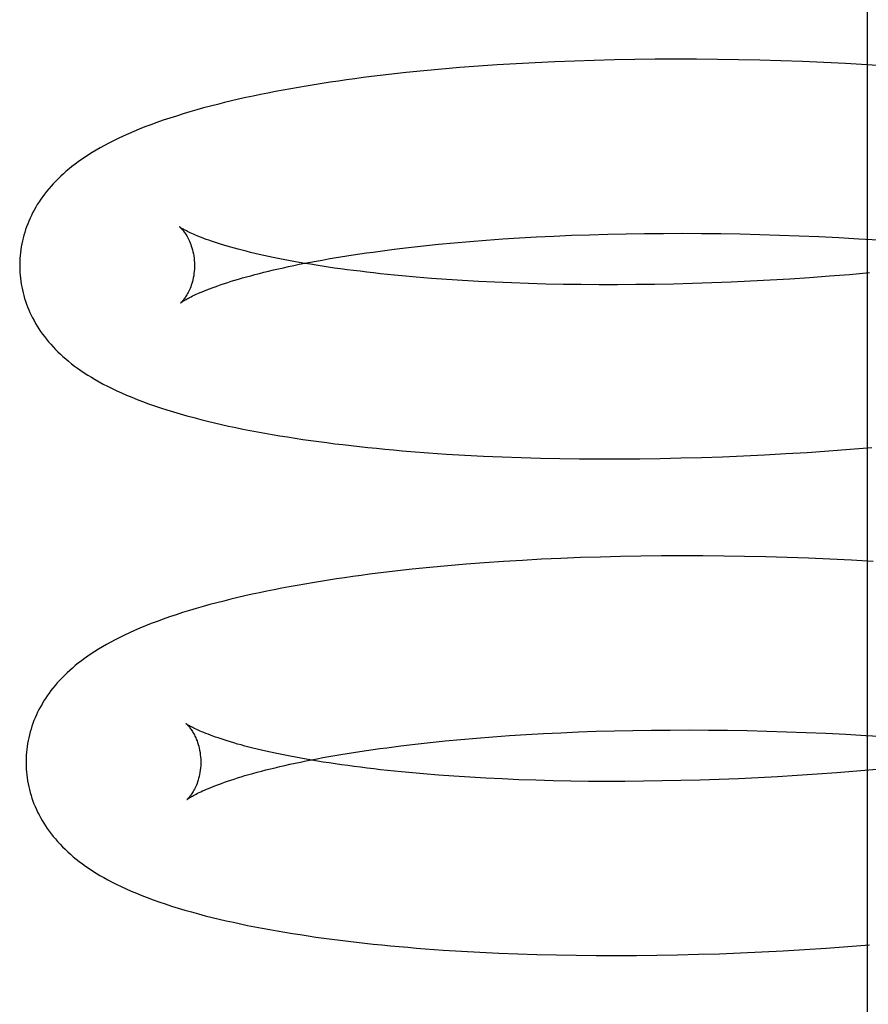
# Model space of a CAD drawing. Header units: inches. Extents: x 0 to 200, y 0 to 129.
# Tile 20 of 98: x 29.9097 to 30.0067, y 49.5108 to 49.6234. Entities that reach past the tile are written whole.
import ezdxf

# ---------------------------------------------------------------- set-up
doc = ezdxf.new("R2010")
doc.units = ezdxf.units.IN
doc.header["$LTSCALE"] = 11
doc.header["$MEASUREMENT"] = 0
doc.linetypes.add('HIDDEN', pattern=[0.2, 0.1, -0.1])
doc.layers.add('DEFAULT_2', color=8, linetype='HIDDEN')

msp = doc.modelspace()

# ---------------------------------------------------------------- linework, layer by layer
at = {"layer": 'DEFAULT_2', "color": 8, "linetype": 'HIDDEN'}
for p, q in [((30.00662, 49.71454), (30.00662, 49.49454)), ((29.96864, 49.61847), (29.96644, 49.61835)), ((29.97087, 49.61857), (29.96864, 49.61847)), ((29.97312, 49.61866), (29.97087, 49.61857)), ((29.97539, 49.61873), (29.97312, 49.61866)), ((29.97769, 49.61879), (29.97539, 49.61873)), ((29.98001, 49.61883), (29.97769, 49.61879)), ((29.98235, 49.61886), (29.98001, 49.61883)), ((29.98471, 49.61887), (29.98235, 49.61886)), ((29.98708, 49.61886), (29.98471, 49.61887)), ((29.98947, 49.61884), (29.98708, 49.61886)), ((29.99188, 49.6188), (29.98947, 49.61884)), ((29.99431, 49.61875), (29.99188, 49.6188)), ((29.99674, 49.61868), (29.99431, 49.61875)), ((29.99919, 49.61859), (29.99674, 49.61868)), ((30.00164, 49.61849), (29.99919, 49.61859)), ((30.00411, 49.61837), (30.00164, 49.61849)), ((29.95588, 49.61754), (29.95386, 49.61734)), ((29.95793, 49.61773), (29.95588, 49.61754)), ((29.96002, 49.61791), (29.95793, 49.61773)), ((29.96213, 49.61807), (29.96002, 49.61791)), ((29.96427, 49.61822), (29.96213, 49.61807)), ((29.96644, 49.61835), (29.96427, 49.61822)), ((30.00658, 49.61823), (30.00411, 49.61837)), ((30.00906, 49.61808), (30.00658, 49.61823)), ((29.96116, 49.59803), (29.96302, 49.59817)), ((29.96302, 49.59817), (29.96491, 49.59831)), ((29.96491, 49.59831), (29.96683, 49.59843)), ((29.96683, 49.59843), (29.96879, 49.59854)), ((29.96879, 49.59854), (29.97078, 49.59864)), ((29.97078, 49.59864), (29.97279, 49.59873)), ((29.97279, 49.59873), (29.97484, 49.5988)), ((29.97484, 49.5988), (29.97692, 49.59886)), ((29.97692, 49.59886), (29.97902, 49.5989)), ((29.97902, 49.5989), (29.98114, 49.59894)), ((29.98114, 49.59894), (29.98329, 49.59895)), ((29.98329, 49.59895), (29.98546, 49.59896)), ((29.98546, 49.59896), (29.98764, 49.59895)), ((29.98764, 49.59895), (29.98985, 49.59892)), ((29.98985, 49.59892), (29.99207, 49.59889)), ((29.99207, 49.59889), (29.99431, 49.59883)), ((29.99431, 49.59883), (29.99656, 49.59876)), ((29.99656, 49.59876), (29.99882, 49.59868)), ((29.99882, 49.59868), (30.00109, 49.59858)), ((30.00109, 49.59858), (30.00337, 49.59847)), ((30.00337, 49.59847), (30.00565, 49.59834)), ((30.00565, 49.59834), (30.00794, 49.5982)), ((29.95249, 49.59714), (29.95414, 49.59734)), ((29.95414, 49.59734), (29.95584, 49.59752)), ((29.95584, 49.59752), (29.95757, 49.5977)), ((29.95757, 49.5977), (29.95935, 49.59787)), ((29.95935, 49.59787), (29.96116, 49.59803)), ((29.95675, 49.5938), (29.95503, 49.59394)), ((29.95851, 49.59367), (29.95675, 49.5938)), ((29.96031, 49.59356), (29.95851, 49.59367)), ((29.99776, 49.59373), (29.99551, 49.5936)), ((30.00002, 49.59388), (29.99776, 49.59373)), ((30.00229, 49.59405), (30.00002, 49.59388)), ((30.00457, 49.59422), (30.00229, 49.59405)), ((30.00686, 49.59442), (30.00457, 49.59422)), ((29.96215, 49.59345), (29.96031, 49.59356)), ((29.96402, 49.59336), (29.96215, 49.59345)), ((29.96593, 49.59328), (29.96402, 49.59336)), ((29.96788, 49.59321), (29.96593, 49.59328)), ((29.96985, 49.59316), (29.96788, 49.59321)), ((29.97186, 49.59311), (29.96985, 49.59316)), ((29.97389, 49.59309), (29.97186, 49.59311)), ((29.97595, 49.59307), (29.97389, 49.59309)), ((29.97804, 49.59307), (29.97595, 49.59307)), ((29.98016, 49.59309), (29.97804, 49.59307)), ((29.98229, 49.59312), (29.98016, 49.59309)), ((29.98445, 49.59316), (29.98229, 49.59312)), ((29.98663, 49.59322), (29.98445, 49.59316)), ((29.98882, 49.59329), (29.98663, 49.59322)), ((29.99104, 49.59338), (29.98882, 49.59329)), ((29.99326, 49.59348), (29.99104, 49.59338)), ((29.99551, 49.5936), (29.99326, 49.59348)), ((29.95644, 49.57386), (29.95849, 49.57372)), ((29.95849, 49.57372), (29.96058, 49.5736)), ((29.96058, 49.5736), (29.9627, 49.57349)), ((29.9627, 49.57349), (29.96484, 49.5734)), ((29.96484, 49.5734), (29.96702, 49.57332)), ((29.98766, 49.57333), (29.99005, 49.57341)), ((29.99005, 49.57341), (29.99246, 49.57351)), ((29.99246, 49.57351), (29.99488, 49.57363)), ((29.99488, 49.57363), (29.99731, 49.57376)), ((29.99731, 49.57376), (29.99976, 49.57391)), ((29.99976, 49.57391), (30.00221, 49.57408)), ((30.00221, 49.57408), (30.00467, 49.57426)), ((30.00467, 49.57426), (30.00714, 49.57446)), ((29.96702, 49.57332), (29.96922, 49.57326)), ((29.96922, 49.57326), (29.97145, 49.57321)), ((29.97145, 49.57321), (29.9737, 49.57318)), ((29.9737, 49.57318), (29.97597, 49.57316)), ((29.97597, 49.57316), (29.97827, 49.57316)), ((29.97827, 49.57316), (29.98059, 49.57318)), ((29.98059, 49.57318), (29.98293, 49.57322)), ((29.98293, 49.57322), (29.98529, 49.57327)), ((29.98529, 49.57327), (29.98766, 49.57333)), ((29.96073, 49.56112), (29.95865, 49.56094)), ((29.96284, 49.56128), (29.96073, 49.56112)), ((29.96499, 49.56143), (29.96284, 49.56128)), ((29.96716, 49.56156), (29.96499, 49.56143)), ((29.96936, 49.56168), (29.96716, 49.56156)), ((29.97158, 49.56178), (29.96936, 49.56168)), ((29.97383, 49.56187), (29.97158, 49.56178)), ((29.9761, 49.56194), (29.97383, 49.56187)), ((29.9784, 49.562), (29.9761, 49.56194)), ((29.98072, 49.56204), (29.9784, 49.562)), ((29.98306, 49.56207), (29.98072, 49.56204)), ((29.98542, 49.56208), (29.98306, 49.56207)), ((29.98779, 49.56207), (29.98542, 49.56208)), ((29.99019, 49.56205), (29.98779, 49.56207)), ((29.99259, 49.56201), (29.99019, 49.56205)), ((29.99502, 49.56196), (29.99259, 49.56201)), ((29.99745, 49.56189), (29.99502, 49.56196)), ((29.9999, 49.5618), (29.99745, 49.56189)), ((30.00235, 49.5617), (29.9999, 49.5618)), ((30.00482, 49.56158), (30.00235, 49.5617)), ((30.00729, 49.56144), (30.00482, 49.56158)), ((29.95659, 49.56075), (29.95457, 49.56054)), ((29.95865, 49.56094), (29.95659, 49.56075)), ((29.96956, 49.54175), (29.97155, 49.54185)), ((29.97155, 49.54185), (29.97357, 49.54194)), ((29.97357, 49.54194), (29.97562, 49.54201)), ((29.97562, 49.54201), (29.9777, 49.54207)), ((29.9777, 49.54207), (29.9798, 49.54211)), ((29.9798, 49.54211), (29.98193, 49.54215)), ((29.98193, 49.54215), (29.98408, 49.54216)), ((29.98408, 49.54216), (29.98625, 49.54217)), ((29.98625, 49.54217), (29.98844, 49.54216)), ((29.98844, 49.54216), (29.99064, 49.54213)), ((29.99064, 49.54213), (29.99287, 49.54209)), ((29.99287, 49.54209), (29.99511, 49.54204)), ((29.99511, 49.54204), (29.99736, 49.54197)), ((29.99736, 49.54197), (29.99962, 49.54189)), ((29.99962, 49.54189), (30.00189, 49.54179)), ((29.95491, 49.54055), (29.9566, 49.54074)), ((29.9566, 49.54074), (29.95834, 49.54092)), ((29.95834, 49.54092), (29.96012, 49.54108)), ((29.96012, 49.54108), (29.96193, 49.54124)), ((29.96193, 49.54124), (29.96379, 49.54139)), ((29.96379, 49.54139), (29.96568, 49.54152)), ((29.96568, 49.54152), (29.9676, 49.54164)), ((29.9676, 49.54164), (29.96956, 49.54175)), ((30.00189, 49.54179), (30.00417, 49.54167)), ((30.00417, 49.54167), (30.00646, 49.54154)), ((30.00646, 49.54154), (30.00875, 49.5414)), ((29.95325, 49.54035), (29.95491, 49.54055)), ((30.00543, 49.53744), (30.00315, 49.53726)), ((30.00771, 49.53764), (30.00543, 49.53744)), ((29.95757, 49.537), (29.95585, 49.53714)), ((29.95934, 49.53688), (29.95757, 49.537)), ((29.96114, 49.53676), (29.95934, 49.53688)), ((29.96298, 49.53665), (29.96114, 49.53676)), ((29.96485, 49.53656), (29.96298, 49.53665)), ((29.96677, 49.53648), (29.96485, 49.53656)), ((29.96871, 49.53642), (29.96677, 49.53648)), ((29.97069, 49.53636), (29.96871, 49.53642)), ((29.9727, 49.53632), (29.97069, 49.53636)), ((29.97473, 49.53629), (29.9727, 49.53632)), ((29.9768, 49.53628), (29.97473, 49.53629)), ((29.97889, 49.53628), (29.9768, 49.53628)), ((29.981, 49.5363), (29.97889, 49.53628)), ((29.98314, 49.53633), (29.981, 49.5363)), ((29.9853, 49.53637), (29.98314, 49.53633)), ((29.98748, 49.53643), (29.9853, 49.53637)), ((29.98968, 49.53651), (29.98748, 49.53643)), ((29.99189, 49.53659), (29.98968, 49.53651)), ((29.99412, 49.5367), (29.99189, 49.53659)), ((29.99636, 49.53682), (29.99412, 49.5367)), ((29.99861, 49.53695), (29.99636, 49.53682)), ((30.00088, 49.5371), (29.99861, 49.53695)), ((30.00315, 49.53726), (30.00088, 49.5371)), ((29.99698, 49.51691), (29.99944, 49.51705)), ((29.99944, 49.51705), (30.0019, 49.51721)), ((30.0019, 49.51721), (30.00438, 49.51739)), ((30.00438, 49.51739), (30.00686, 49.51758)), ((29.95812, 49.517), (29.9602, 49.51687)), ((29.9602, 49.51687), (29.96231, 49.51675)), ((29.96231, 49.51675), (29.96446, 49.51665)), ((29.96446, 49.51665), (29.96663, 49.51656)), ((29.96663, 49.51656), (29.96883, 49.51649)), ((29.96883, 49.51649), (29.97106, 49.51644)), ((29.97106, 49.51644), (29.97331, 49.5164)), ((29.97331, 49.5164), (29.97559, 49.51638)), ((29.97559, 49.51638), (29.97789, 49.51637)), ((29.97789, 49.51637), (29.98021, 49.51638)), ((29.98021, 49.51638), (29.98256, 49.51641)), ((29.98256, 49.51641), (29.98492, 49.51645)), ((29.98492, 49.51645), (29.9873, 49.51651)), ((29.9873, 49.51651), (29.9897, 49.51658)), ((29.9897, 49.51658), (29.99211, 49.51668)), ((29.99211, 49.51668), (29.99454, 49.51679)), ((29.99454, 49.51679), (29.99698, 49.51691))]:
    msp.add_line(p, q, dxfattribs=at)
for points in [[(29.95386, 49.61734), (29.95286, 49.61723), (29.95187, 49.61712), (29.95089, 49.617), (29.94992, 49.61688), (29.94895, 49.61676), (29.948, 49.61663), (29.94705, 49.6165), (29.94611, 49.61637), (29.94518, 49.61623), (29.94426, 49.61609), (29.94335, 49.61594), (29.94244, 49.6158), (29.94155, 49.61564), (29.94066, 49.61549), (29.93979, 49.61533), (29.93892, 49.61516), (29.93806, 49.615), (29.9372, 49.61482), (29.93636, 49.61465), (29.93553, 49.61447), (29.9347, 49.61428), (29.93389, 49.6141), (29.93309, 49.6139), (29.93229, 49.6137), (29.93149, 49.6135), (29.9307, 49.61329), (29.92991, 49.61307), (29.92913, 49.61284), (29.92835, 49.61261), (29.92758, 49.61237), (29.92682, 49.61213), (29.92608, 49.61188), (29.92536, 49.61163), (29.92466, 49.61137), (29.92398, 49.61112), (29.92333, 49.61086), (29.9227, 49.6106), (29.92209, 49.61034), (29.9215, 49.61007), (29.92093, 49.60981), (29.92039, 49.60954), (29.91986, 49.60928), (29.91936, 49.60901), (29.91887, 49.60874), (29.91841, 49.60848), (29.91796, 49.60821), (29.91754, 49.60794), (29.91713, 49.60767), (29.91673, 49.60741), (29.91635, 49.60714), (29.91599, 49.60687), (29.91564, 49.6066), (29.9153, 49.60632), (29.91497, 49.60605), (29.91466, 49.60577), (29.91435, 49.60549), (29.91406, 49.6052), (29.91378, 49.60492), (29.9135, 49.60463), (29.91324, 49.60434), (29.91299, 49.60405), (29.91274, 49.60375), (29.91251, 49.60345), (29.91229, 49.60315), (29.91207, 49.60285), (29.91187, 49.60254), (29.91167, 49.60224), (29.91149, 49.60193), (29.91131, 49.60161), (29.91114, 49.6013), (29.91099, 49.60098), (29.91084, 49.60067), (29.9107, 49.60035), (29.91057, 49.60003), (29.91044, 49.59971), (29.91033, 49.59939), (29.91023, 49.59906), (29.91013, 49.59873), (29.91004, 49.59841), (29.90997, 49.59808), (29.9099, 49.59774), (29.90983, 49.59741), (29.90978, 49.59708), (29.90974, 49.59674), (29.90971, 49.59641), (29.90968, 49.59607), (29.90966, 49.59574), (29.90966, 49.5954), (29.90966, 49.59511)], [(29.92797, 49.59968), (29.92796, 49.59969), (29.92795, 49.59969), (29.92796, 49.59969), (29.92797, 49.59968), (29.92799, 49.59966), (29.92802, 49.59963), (29.92805, 49.5996), (29.92809, 49.59957), (29.92813, 49.59952), (29.92818, 49.59947), (29.92823, 49.59941), (29.92829, 49.59934), (29.92835, 49.59927), (29.92841, 49.59919), (29.92848, 49.5991), (29.92855, 49.599), (29.92862, 49.59889), (29.9287, 49.59877), (29.92877, 49.59865), (29.92885, 49.59851), (29.92892, 49.59837), (29.929, 49.59822), (29.92908, 49.59805), (29.92915, 49.59788), (29.92922, 49.59769), (29.92929, 49.59749), (29.92936, 49.59729), (29.92942, 49.59707), (29.92948, 49.59685), (29.92953, 49.59661), (29.92957, 49.59637), (29.9296, 49.59612), (29.92963, 49.59586), (29.92965, 49.5956), (29.92965, 49.59536)], [(29.95503, 49.59394), (29.95336, 49.59409), (29.95253, 49.59417), (29.95172, 49.59425), (29.95092, 49.59434), (29.95014, 49.59443), (29.94936, 49.59451), (29.9486, 49.59461), (29.94784, 49.5947), (29.9471, 49.59479), (29.94637, 49.59489), (29.94566, 49.59499), (29.94496, 49.59509), (29.94427, 49.5952), (29.94359, 49.5953), (29.94293, 49.59541), (29.94228, 49.59552), (29.94164, 49.59563), (29.94102, 49.59574), (29.94041, 49.59585), (29.93981, 49.59596), (29.93923, 49.59608), (29.93866, 49.59619), (29.93811, 49.59631), (29.93757, 49.59643), (29.93705, 49.59654), (29.93654, 49.59666), (29.93605, 49.59678), (29.93557, 49.5969), (29.9351, 49.59702), (29.93465, 49.59713), (29.93422, 49.59725), (29.9338, 49.59737), (29.9334, 49.59748), (29.93301, 49.5976), (29.93264, 49.59771), (29.93228, 49.59783), (29.93194, 49.59794), (29.93161, 49.59805), (29.9313, 49.59816), (29.931, 49.59826), (29.93072, 49.59837), (29.93046, 49.59847), (29.93021, 49.59857), (29.92997, 49.59866), (29.92975, 49.59876), (29.92954, 49.59885), (29.92935, 49.59893), (29.92917, 49.59901), (29.92901, 49.59909), (29.92886, 49.59917), (29.92872, 49.59924), (29.92859, 49.5993), (29.92848, 49.59937), (29.92838, 49.59942), (29.92829, 49.59947), (29.92821, 49.59952), (29.92814, 49.59956), (29.92809, 49.5996), (29.92804, 49.59963), (29.92801, 49.59965), (29.92798, 49.59967), (29.92797, 49.59968)], [(29.92806, 49.591), (29.92807, 49.591), (29.92809, 49.59102), (29.92811, 49.59104), (29.92815, 49.59106), (29.9282, 49.59109), (29.92825, 49.59113), (29.92832, 49.59117), (29.92839, 49.59122), (29.92848, 49.59128), (29.92858, 49.59134), (29.92869, 49.5914), (29.92882, 49.59147), (29.92895, 49.59154), (29.9291, 49.59162), (29.92926, 49.5917), (29.92944, 49.59179), (29.92963, 49.59188), (29.92984, 49.59198), (29.93005, 49.59208), (29.93029, 49.59218), (29.93054, 49.59228), (29.9308, 49.59239), (29.93108, 49.5925), (29.93137, 49.59262), (29.93168, 49.59273), (29.932, 49.59285), (29.93234, 49.59297), (29.9327, 49.59309), (29.93307, 49.59322), (29.93345, 49.59334), (29.93385, 49.59347), (29.93427, 49.5936), (29.9347, 49.59372), (29.93514, 49.59385), (29.9356, 49.59398), (29.93608, 49.59411), (29.93657, 49.59424), (29.93708, 49.59437), (29.9376, 49.5945), (29.93813, 49.59464), (29.93868, 49.59477), (29.93925, 49.5949), (29.93982, 49.59502), (29.94042, 49.59515), (29.94102, 49.59528), (29.94164, 49.59541), (29.94228, 49.59553), (29.94292, 49.59566), (29.94358, 49.59578), (29.94426, 49.5959), (29.94494, 49.59602), (29.94564, 49.59614), (29.94636, 49.59626), (29.94708, 49.59638), (29.94782, 49.59649), (29.94857, 49.5966), (29.94933, 49.59672), (29.9501, 49.59682), (29.95089, 49.59693), (29.95169, 49.59703), (29.95249, 49.59714)], [(29.90966, 49.59511), (29.90966, 49.59483), (29.90968, 49.59449), (29.9097, 49.59416), (29.90974, 49.59382), (29.90978, 49.59349), (29.90983, 49.59315), (29.90989, 49.59282), (29.90996, 49.59249), (29.91004, 49.59216), (29.91013, 49.59183), (29.91022, 49.59151), (29.91033, 49.59118), (29.91044, 49.59086), (29.91056, 49.59054), (29.91069, 49.59022), (29.91083, 49.5899), (29.91098, 49.58959), (29.91113, 49.58928), (29.9113, 49.58897), (29.91147, 49.58866), (29.91166, 49.58835), (29.91185, 49.58804), (29.91205, 49.58774), (29.91227, 49.58744), (29.91249, 49.58714), (29.91272, 49.58685), (29.91296, 49.58655), (29.91321, 49.58627), (29.91347, 49.58598), (29.91374, 49.58569), (29.91402, 49.58541), (29.91431, 49.58514), (29.91461, 49.58486), (29.91492, 49.58459), (29.91525, 49.58432), (29.91558, 49.58405), (29.91593, 49.58378), (29.91628, 49.58352), (29.91665, 49.58326), (29.91704, 49.583), (29.91744, 49.58274), (29.91786, 49.58249), (29.91829, 49.58223), (29.91874, 49.58197), (29.91922, 49.58172), (29.91971, 49.58146), (29.92022, 49.58121), (29.92075, 49.58096), (29.9213, 49.58071), (29.92187, 49.58046), (29.92247, 49.58021), (29.92308, 49.57996), (29.92372, 49.57972), (29.92438, 49.57947), (29.92507, 49.57923), (29.92578, 49.579), (29.9265, 49.57876), (29.92725, 49.57853), (29.92802, 49.57831), (29.92879, 49.57809), (29.92958, 49.57788), (29.93037, 49.57767), (29.93116, 49.57747), (29.93196, 49.57728), (29.93276, 49.5771), (29.93356, 49.57692), (29.93437, 49.57675), (29.93519, 49.57658), (29.93601, 49.57642), (29.93685, 49.57626), (29.93769, 49.5761), (29.93855, 49.57595), (29.93941, 49.57581), (29.94028, 49.57567), (29.94117, 49.57553), (29.94206, 49.57539), (29.94296, 49.57526), (29.94387, 49.57514), (29.94478, 49.57502), (29.94571, 49.5749), (29.94664, 49.57479), (29.94758, 49.57468), (29.94853, 49.57457), (29.94949, 49.57447), (29.95046, 49.57437), (29.95143, 49.57428), (29.95242, 49.57419), (29.95341, 49.5741), (29.95441, 49.57402), (29.95644, 49.57386)], [(29.92965, 49.59536), (29.92965, 49.59512), (29.92964, 49.59486), (29.92962, 49.59461), (29.92959, 49.59436), (29.92956, 49.59411), (29.92951, 49.59388), (29.92946, 49.59365), (29.92941, 49.59343), (29.92935, 49.59323), (29.92928, 49.59303), (29.92922, 49.59284), (29.92915, 49.59266), (29.92907, 49.5925), (29.929, 49.59234), (29.92893, 49.59219), (29.92886, 49.59206), (29.92878, 49.59193), (29.92871, 49.59181), (29.92864, 49.59171), (29.92858, 49.59161), (29.92851, 49.59151), (29.92845, 49.59143), (29.92839, 49.59135), (29.92834, 49.59129), (29.92828, 49.59123), (29.92824, 49.59117), (29.9282, 49.59113), (29.92816, 49.59109), (29.92813, 49.59105), (29.9281, 49.59103), (29.92808, 49.59101), (29.92807, 49.591), (29.92806, 49.59099)], [(29.95457, 49.56054), (29.95358, 49.56044), (29.95259, 49.56032), (29.95161, 49.56021), (29.95063, 49.56009), (29.94967, 49.55997), (29.94871, 49.55984), (29.94777, 49.55971), (29.94683, 49.55958), (29.9459, 49.55944), (29.94498, 49.5593), (29.94406, 49.55915), (29.94316, 49.559), (29.94226, 49.55885), (29.94138, 49.5587), (29.9405, 49.55854), (29.93963, 49.55837), (29.93877, 49.5582), (29.93792, 49.55803), (29.93708, 49.55786), (29.93625, 49.55768), (29.93543, 49.55749), (29.93462, 49.55731), (29.93381, 49.55711), (29.93301, 49.55691), (29.93222, 49.55671), (29.93142, 49.5565), (29.93064, 49.55628), (29.92985, 49.55605), (29.92907, 49.55582), (29.9283, 49.55558), (29.92754, 49.55534), (29.9268, 49.55509), (29.92608, 49.55484), (29.92538, 49.55458), (29.9247, 49.55433), (29.92405, 49.55407), (29.92341, 49.55381), (29.9228, 49.55354), (29.92222, 49.55328), (29.92165, 49.55302), (29.92111, 49.55275), (29.92058, 49.55249), (29.92008, 49.55222), (29.91959, 49.55195), (29.91913, 49.55169), (29.91868, 49.55142), (29.91826, 49.55115), (29.91785, 49.55088), (29.91745, 49.55061), (29.91707, 49.55035), (29.91671, 49.55008), (29.91636, 49.5498), (29.91602, 49.54953), (29.91569, 49.54925), (29.91538, 49.54898), (29.91507, 49.5487), (29.91478, 49.54841), (29.9145, 49.54813), (29.91422, 49.54784), (29.91396, 49.54755), (29.91371, 49.54726), (29.91346, 49.54696), (29.91323, 49.54666), (29.91301, 49.54636), (29.91279, 49.54606), (29.91259, 49.54575), (29.91239, 49.54544), (29.91221, 49.54513), (29.91203, 49.54482), (29.91186, 49.54451), (29.91171, 49.54419), (29.91156, 49.54388), (29.91142, 49.54356), (29.91129, 49.54324), (29.91116, 49.54292), (29.91105, 49.54259), (29.91095, 49.54227), (29.91085, 49.54194), (29.91076, 49.54161), (29.91069, 49.54128), (29.91062, 49.54095), (29.91055, 49.54062), (29.9105, 49.54029), (29.91046, 49.53995), (29.91043, 49.53962), (29.9104, 49.53928), (29.91038, 49.53895), (29.91038, 49.53861), (29.91038, 49.53832)], [(29.9287, 49.54288), (29.92868, 49.54289), (29.92867, 49.5429), (29.92867, 49.5429), (29.92868, 49.5429), (29.92869, 49.54289), (29.92871, 49.54287), (29.92873, 49.54285), (29.92877, 49.54282), (29.9288, 49.54278), (29.92885, 49.54273), (29.9289, 49.54268), (29.92895, 49.54262), (29.929, 49.54256), (29.92907, 49.54248), (29.92913, 49.5424), (29.92919, 49.54231), (29.92926, 49.54222), (29.92934, 49.54211), (29.92941, 49.542), (29.92948, 49.54187), (29.92956, 49.54174), (29.92964, 49.5416), (29.92971, 49.54144), (29.92979, 49.54128), (29.92986, 49.54111), (29.92994, 49.54092), (29.93001, 49.54073), (29.93007, 49.54052), (29.93014, 49.5403), (29.93019, 49.54007), (29.93024, 49.53984), (29.93029, 49.53959), (29.93032, 49.53934), (29.93035, 49.53908), (29.93037, 49.53881), (29.93037, 49.53857)], [(29.95585, 49.53714), (29.95417, 49.53729), (29.95335, 49.53737), (29.95254, 49.53745), (29.95174, 49.53754), (29.95095, 49.53762), (29.95017, 49.53771), (29.9494, 49.5378), (29.94865, 49.5379), (29.94791, 49.53799), (29.94718, 49.53809), (29.94646, 49.53819), (29.94576, 49.53829), (29.94507, 49.53839), (29.94439, 49.5385), (29.94372, 49.53861), (29.94307, 49.53871), (29.94243, 49.53882), (29.94181, 49.53893), (29.9412, 49.53905), (29.9406, 49.53916), (29.94002, 49.53927), (29.93945, 49.53939), (29.93889, 49.53951), (29.93835, 49.53962), (29.93783, 49.53974), (29.93732, 49.53986), (29.93682, 49.53997), (29.93634, 49.54009), (29.93588, 49.54021), (29.93543, 49.54033), (29.93499, 49.54045), (29.93457, 49.54056), (29.93416, 49.54068), (29.93377, 49.5408), (29.9334, 49.54091), (29.93304, 49.54102), (29.93269, 49.54114), (29.93237, 49.54125), (29.93205, 49.54135), (29.93175, 49.54146), (29.93147, 49.54157), (29.93121, 49.54167), (29.93095, 49.54177), (29.93072, 49.54186), (29.93049, 49.54195), (29.93029, 49.54204), (29.93009, 49.54213), (29.92991, 49.54221), (29.92974, 49.54229), (29.92959, 49.54237), (29.92945, 49.54244), (29.92932, 49.54251), (29.92921, 49.54257), (29.92911, 49.54263), (29.92902, 49.54268), (29.92894, 49.54272), (29.92887, 49.54277), (29.92881, 49.5428), (29.92877, 49.54283), (29.92873, 49.54286), (29.9287, 49.54288), (29.9287, 49.54288)], [(29.92878, 49.5342), (29.92879, 49.53421), (29.92881, 49.53423), (29.92884, 49.53425), (29.92887, 49.53427), (29.92892, 49.5343), (29.92897, 49.53434), (29.92904, 49.53438), (29.92911, 49.53443), (29.9292, 49.53449), (29.9293, 49.53455), (29.92941, 49.53461), (29.92954, 49.53468), (29.92968, 49.53475), (29.92983, 49.53483), (29.92999, 49.53492), (29.93017, 49.535), (29.93036, 49.53509), (29.93056, 49.53519), (29.93078, 49.53529), (29.93101, 49.53539), (29.93126, 49.53549), (29.93153, 49.5356), (29.9318, 49.53571), (29.9321, 49.53583), (29.93241, 49.53594), (29.93273, 49.53606), (29.93307, 49.53618), (29.93343, 49.53631), (29.9338, 49.53643), (29.93418, 49.53655), (29.93458, 49.53668), (29.935, 49.53681), (29.93543, 49.53694), (29.93588, 49.53707), (29.93634, 49.5372), (29.93682, 49.53733), (29.93731, 49.53746), (29.93781, 49.53759), (29.93834, 49.53772), (29.93887, 49.53785), (29.93942, 49.53798), (29.93999, 49.53811), (29.94057, 49.53824), (29.94116, 49.53837), (29.94177, 49.53849), (29.94239, 49.53862), (29.94302, 49.53875), (29.94367, 49.53887), (29.94433, 49.539), (29.94501, 49.53912), (29.94569, 49.53924), (29.94639, 49.53936), (29.94711, 49.53948), (29.94783, 49.53959), (29.94857, 49.53971), (29.94932, 49.53982), (29.95009, 49.53993), (29.95086, 49.54004), (29.95165, 49.54014), (29.95244, 49.54025), (29.95325, 49.54035)], [(29.93037, 49.53857), (29.93037, 49.53833), (29.93036, 49.53807), (29.93034, 49.53782), (29.93031, 49.53756), (29.93028, 49.53732), (29.93023, 49.53709), (29.93018, 49.53686), (29.93013, 49.53664), (29.93007, 49.53643), (29.93, 49.53624), (29.92994, 49.53605), (29.92987, 49.53587), (29.92979, 49.53571), (29.92972, 49.53555), (29.92965, 49.5354), (29.92957, 49.53527), (29.9295, 49.53514), (29.92943, 49.53502), (29.92936, 49.53491), (29.9293, 49.53481), (29.92923, 49.53472), (29.92917, 49.53464), (29.92911, 49.53456), (29.92906, 49.53449), (29.929, 49.53443), (29.92896, 49.53438), (29.92891, 49.53433), (29.92888, 49.5343), (29.92885, 49.53426), (29.92882, 49.53424), (29.9288, 49.53422), (29.92879, 49.53421), (29.92878, 49.5342)], [(29.91038, 49.53832), (29.91038, 49.53803), (29.9104, 49.53769), (29.91042, 49.53735), (29.91046, 49.53702), (29.9105, 49.53668), (29.91055, 49.53635), (29.91062, 49.53601), (29.91069, 49.53568), (29.91077, 49.53535), (29.91085, 49.53502), (29.91095, 49.53469), (29.91105, 49.53436), (29.91117, 49.53404), (29.91129, 49.53372), (29.91142, 49.5334), (29.91156, 49.53308), (29.91171, 49.53277), (29.91187, 49.53245), (29.91204, 49.53214), (29.91221, 49.53183), (29.9124, 49.53152), (29.91259, 49.53122), (29.9128, 49.53091), (29.91302, 49.53061), (29.91325, 49.5303), (29.91349, 49.53), (29.91374, 49.5297), (29.914, 49.5294), (29.91427, 49.5291), (29.91456, 49.52881), (29.91485, 49.52852), (29.91515, 49.52823), (29.91547, 49.52795), (29.91579, 49.52767), (29.91613, 49.5274), (29.91647, 49.52712), (29.91683, 49.52685), (29.9172, 49.52659), (29.91759, 49.52632), (29.91799, 49.52606), (29.9184, 49.5258), (29.91884, 49.52554), (29.91929, 49.52528), (29.91975, 49.52502), (29.92024, 49.52477), (29.92075, 49.52451), (29.92128, 49.52425), (29.92183, 49.524), (29.9224, 49.52375), (29.923, 49.5235), (29.92361, 49.52325), (29.92425, 49.523), (29.92491, 49.52275), (29.92559, 49.52251), (29.9263, 49.52227), (29.92703, 49.52203), (29.92777, 49.5218), (29.92853, 49.52157), (29.92931, 49.52135), (29.9301, 49.52114), (29.93089, 49.52093), (29.93169, 49.52073), (29.93249, 49.52053), (29.93329, 49.52035), (29.9341, 49.52017), (29.93491, 49.51999), (29.93573, 49.51982), (29.93656, 49.51966), (29.93741, 49.5195), (29.93826, 49.51934), (29.93912, 49.51919), (29.93998, 49.51904), (29.94086, 49.5189), (29.94175, 49.51876), (29.94264, 49.51862), (29.94354, 49.51849), (29.94445, 49.51837), (29.94537, 49.51824), (29.9463, 49.51812), (29.94724, 49.51801), (29.94819, 49.5179), (29.94914, 49.51779), (29.9501, 49.51769), (29.95108, 49.51759), (29.95206, 49.51749), (29.95305, 49.5174), (29.95404, 49.51731), (29.95505, 49.51723), (29.95606, 49.51715), (29.95812, 49.517)]]:
    msp.add_lwpolyline(points, dxfattribs=at)

doc.saveas('drawing.dxf')
